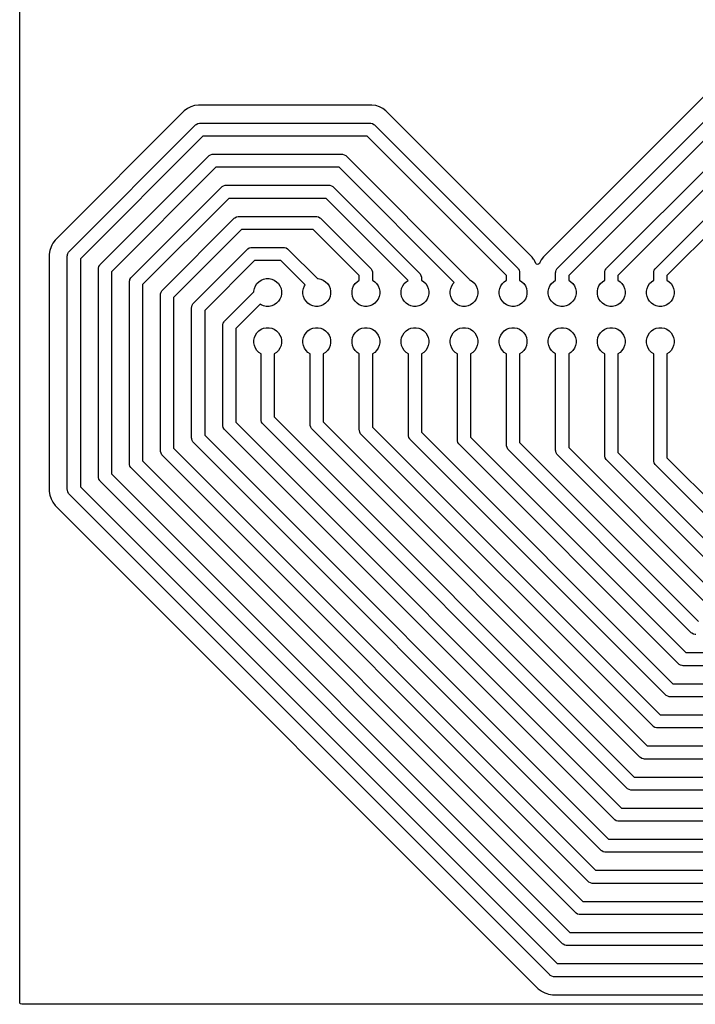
# Model space of a CAD drawing. Header units: millimetres. Extents: x 1 to 179, y 1 to 120.
# Tile 1 of 17: x 1 to 42, y 1 to 61. Entities that reach past the tile are written whole.
import ezdxf

# ---------------------------------------------------------------- set-up
doc = ezdxf.new("R2010")
doc.units = ezdxf.units.MM
doc.layers.add('F.Cu', color=13, linetype='CONTINUOUS', true_color=0xc83434)

msp = doc.modelspace()

# ---------------------------------------------------------------- linework, layer by layer
at = {"layer": 'F.Cu', "linetype": 'CONTINUOUS'}
for p, q in [((0.5005, 0.6245), (0.5005, 71.21786)), ((47.43106, 61.080019), (32.516137, 46.165096)), ((33.37781, 45.470427), (48.125729, 60.218346)), ((48.53234, 59.493586), (34.060653, 45.021898)), ((36.37781, 45.470427), (49.141729, 58.234345)), ((49.590257, 57.551503), (37.060653, 45.021899)), ((39.37781, 45.470427), (50.24173, 56.334346)), ((11.187861, 55.399057), (10.963232, 55.32607)), ((11.42113, 55.436003), (11.187861, 55.399057)), ((11.421135, 55.436003), (11.42113, 55.436003)), ((11.657319, 55.436003), (11.421135, 55.436003)), ((22.030826, 55.436003), (11.657319, 55.436003)), ((22.030831, 55.436003), (22.030826, 55.436003)), ((22.264102, 55.399057), (22.030831, 55.436003)), ((22.48873, 55.32607), (22.264102, 55.399057)), ((50.690257, 55.651503), (40.060653, 45.021899)), ((10.561715, 55.080019), (2.666137, 47.184441)), ((10.752792, 55.218846), (10.561715, 55.080019)), ((10.963232, 55.32607), (10.752792, 55.218846)), ((22.699168, 55.218846), (22.48873, 55.32607)), ((22.890245, 55.080019), (22.699168, 55.218846)), ((22.890246, 55.080018), (22.890245, 55.080019)), ((31.805172, 46.165093), (22.890246, 55.080018)), ((3.52781, 46.489772), (11.256384, 54.218346)), ((11.256384, 54.218346), (11.295722, 54.252844)), ((11.295722, 54.252844), (11.386153, 54.305055)), ((11.386153, 54.305055), (11.487017, 54.332081)), ((11.487017, 54.332081), (11.539227, 54.335503)), ((11.539227, 54.335503), (21.912734, 54.335503)), ((21.912734, 54.335503), (21.964944, 54.332081)), ((21.964944, 54.332081), (22.065808, 54.305055)), ((22.065808, 54.305055), (22.156239, 54.252844)), ((22.156239, 54.252844), (22.195577, 54.218346)), ((22.195577, 54.218346), (30.943496, 45.470426)), ((11.704913, 53.535503), (4.210653, 46.041243)), ((21.747048, 53.535503), (11.704913, 53.535503)), ((30.260653, 45.021899), (21.747048, 53.535503)), ((12.04339, 52.318346), (12.082728, 52.352844)), ((12.082728, 52.352844), (12.173159, 52.405055)), ((12.173159, 52.405055), (12.274023, 52.432081)), ((12.274023, 52.432081), (12.326233, 52.435503)), ((12.326233, 52.435503), (20.186746, 52.435503)), ((20.186746, 52.435503), (20.238956, 52.432081)), ((20.238956, 52.432081), (20.33982, 52.405055)), ((20.33982, 52.405055), (20.430251, 52.352844)), ((20.430251, 52.352844), (20.469589, 52.318346)), ((5.42781, 45.702766), (12.04339, 52.318346)), ((20.469589, 52.318346), (27.943496, 44.844438)), ((12.491919, 51.635503), (6.110653, 45.254237)), ((20.02106, 51.635503), (12.491919, 51.635503)), ((27.06771, 44.588854), (20.02106, 51.635503)), ((12.960165, 50.505055), (13.061029, 50.532081)), ((13.061029, 50.532081), (13.113239, 50.535503)), ((13.113239, 50.535503), (19.39974, 50.535503)), ((19.39974, 50.535503), (19.45195, 50.532081)), ((19.45195, 50.532081), (19.552814, 50.505055)), ((7.32781, 44.91576), (12.830396, 50.418346)), ((12.830396, 50.418346), (12.869734, 50.452844)), ((12.869734, 50.452844), (12.960165, 50.505055)), ((19.552814, 50.505055), (19.643245, 50.452844)), ((19.643245, 50.452844), (19.682583, 50.418346)), ((19.682583, 50.418346), (24.943496, 45.157432)), ((13.278925, 49.735503), (8.010653, 44.467231)), ((19.234054, 49.735503), (13.278925, 49.735503)), ((24.244653, 44.724905), (19.234054, 49.735503)), ((9.22781, 44.128754), (13.617403, 48.518346)), ((13.617403, 48.518346), (13.65674, 48.552844)), ((13.65674, 48.552844), (13.747172, 48.605055)), ((13.747172, 48.605055), (13.848035, 48.632081)), ((13.848035, 48.632081), (13.900245, 48.635503)), ((13.900245, 48.635503), (18.612734, 48.635503)), ((18.612734, 48.635503), (18.664944, 48.632081)), ((18.664944, 48.632081), (18.765808, 48.605055)), ((18.765808, 48.605055), (18.856239, 48.552844)), ((18.856239, 48.552844), (18.895577, 48.518346)), ((18.895577, 48.518346), (21.943495, 45.470427)), ((14.06593, 47.835503), (9.910653, 43.680226)), ((18.447048, 47.835503), (14.06593, 47.835503)), ((21.260653, 45.021899), (18.447048, 47.835503)), ((2.52731, 46.993364), (2.47132, 46.883476)), ((2.666137, 47.184441), (2.52731, 46.993364)), ((2.347099, 46.558298), (2.310153, 46.325027)), ((2.310153, 46.325027), (2.310153, 31.836328)), ((2.420086, 46.782926), (2.347099, 46.558298)), ((2.47132, 46.883476), (2.420086, 46.782926)), ((3.427167, 46.307998), (3.441101, 46.360003)), ((3.441101, 46.360003), (3.493312, 46.450434)), ((3.493312, 46.450434), (3.52781, 46.489772)), ((11.12781, 43.341748), (14.404408, 46.618345)), ((14.404408, 46.618345), (14.443746, 46.652844)), ((14.443746, 46.652844), (14.534178, 46.705055)), ((14.534178, 46.705055), (14.635041, 46.732081)), ((14.635041, 46.732081), (14.687251, 46.735503)), ((14.687251, 46.735503), (16.634055, 46.735503)), ((16.634055, 46.735503), (16.686265, 46.732081)), ((16.686265, 46.732081), (16.787129, 46.705055)), ((16.787129, 46.705055), (16.87756, 46.652844)), ((16.87756, 46.652844), (16.916898, 46.618346)), ((16.916898, 46.618346), (18.703833, 44.83141)), ((3.410653, 46.206929), (3.414075, 46.259139)), ((3.410653, 31.954425), (3.410653, 46.206929)), ((3.414075, 46.259139), (3.427167, 46.307998)), ((4.210653, 46.041243), (4.210653, 32.120111)), ((14.852936, 45.935503), (11.810653, 42.89322)), ((16.468369, 45.935503), (14.852936, 45.935503)), ((17.953743, 44.45013), (16.468369, 45.935503)), ((31.805174, 46.165091), (31.805172, 46.165093)), ((31.822527, 46.141206), (31.805174, 46.165091)), ((31.911234, 46.019109), (31.822527, 46.141206)), ((31.911236, 46.019108), (31.911234, 46.019109)), ((31.911236, 46.019107), (31.911236, 46.019108)), ((31.943996, 45.974017), (31.911236, 46.019107)), ((31.961921, 45.938837), (31.943996, 45.974017)), ((32.050168, 45.765643), (31.961921, 45.938837)), ((32.089207, 45.72059), (32.050168, 45.765643)), ((32.155342, 45.698052), (32.089207, 45.72059)), ((32.223163, 45.714847), (32.155342, 45.698052)), ((32.271138, 45.765643), (32.223163, 45.714847)), ((32.293436, 45.809405), (32.271138, 45.765643)), ((32.37731, 45.974019), (32.293436, 45.809405)), ((32.516137, 46.165096), (32.37731, 45.974019)), ((5.310653, 45.419923), (5.314075, 45.472133)), ((5.310653, 32.741431), (5.310653, 45.419923)), ((5.314075, 45.472133), (5.341101, 45.572997)), ((5.341101, 45.572997), (5.393312, 45.663428)), ((5.393312, 45.663428), (5.42781, 45.702766)), ((6.110653, 45.254237), (6.110653, 32.907117)), ((21.943495, 45.470427), (21.977994, 45.431089)), ((21.977994, 45.431089), (22.030205, 45.340657)), ((22.030205, 45.340657), (22.057231, 45.239794)), ((22.057231, 45.239794), (22.060653, 45.187584)), ((22.060653, 45.187584), (22.060653, 44.735421)), ((24.943496, 45.157432), (24.977994, 45.118095)), ((24.977994, 45.118095), (25.030205, 45.027663)), ((30.943496, 45.470426), (30.977994, 45.431089)), ((30.977994, 45.431089), (31.030205, 45.340658)), ((31.030205, 45.340658), (31.048824, 45.271168)), ((31.048824, 45.271168), (31.057231, 45.239794)), ((31.057231, 45.239794), (31.060653, 45.187584)), ((31.060653, 45.187584), (31.060653, 44.735421)), ((33.260653, 45.187584), (33.264075, 45.239794)), ((33.260653, 44.735421), (33.260653, 45.187584)), ((33.264075, 45.239794), (33.272482, 45.271168)), ((33.272482, 45.271168), (33.291101, 45.340658)), ((33.291101, 45.340658), (33.343312, 45.431089)), ((33.343312, 45.431089), (33.37781, 45.470427)), ((36.260653, 45.187584), (36.264075, 45.239794)), ((36.260653, 44.735421), (36.260653, 45.187584)), ((36.264075, 45.239794), (36.272482, 45.271168)), ((36.272482, 45.271168), (36.291101, 45.340658)), ((36.291101, 45.340658), (36.343312, 45.431089)), ((36.343312, 45.431089), (36.37781, 45.470427)), ((39.260653, 45.187584), (39.264075, 45.239794)), ((39.260653, 44.735421), (39.260653, 45.187584)), ((39.264075, 45.239794), (39.272482, 45.271168)), ((39.272482, 45.271168), (39.291101, 45.340658)), ((39.291101, 45.340658), (39.343312, 45.431089)), ((39.343312, 45.431089), (39.37781, 45.470427)), ((7.210653, 44.632917), (7.214075, 44.685127)), ((7.210653, 33.528437), (7.210653, 44.632917)), ((7.214075, 44.685127), (7.227475, 44.735136)), ((7.227475, 44.735136), (7.241101, 44.785991)), ((7.241101, 44.785991), (7.293312, 44.876422)), ((7.293312, 44.876422), (7.32781, 44.91576)), ((14.91102, 44.38619), (15.003594, 44.524737)), ((15.003594, 44.524737), (15.121419, 44.642562)), ((15.121419, 44.642562), (15.259966, 44.735136)), ((15.259966, 44.735136), (15.413911, 44.798902)), ((15.413911, 44.798902), (15.577338, 44.83141)), ((15.577338, 44.83141), (15.743968, 44.83141)), ((15.743968, 44.83141), (15.907395, 44.798902)), ((15.907395, 44.798902), (16.06134, 44.735136)), ((16.06134, 44.735136), (16.199887, 44.642562)), ((16.199887, 44.642562), (16.317712, 44.524737)), ((16.317712, 44.524737), (16.410286, 44.38619)), ((18.703833, 44.83141), (18.743968, 44.83141)), ((18.743968, 44.83141), (18.907395, 44.798902)), ((18.907395, 44.798902), (19.06134, 44.735136)), ((19.06134, 44.735136), (19.199887, 44.642562)), ((19.199887, 44.642562), (19.317712, 44.524737)), ((19.317712, 44.524737), (19.410286, 44.38619)), ((20.91102, 44.38619), (21.003594, 44.524737)), ((21.003594, 44.524737), (21.121419, 44.642562)), ((21.121419, 44.642562), (21.259966, 44.735136)), ((21.259966, 44.735136), (21.260653, 44.735421)), ((21.260653, 44.735421), (21.260653, 45.021899)), ((22.060653, 44.735421), (22.06134, 44.735136)), ((22.06134, 44.735136), (22.199887, 44.642562)), ((22.199887, 44.642562), (22.317712, 44.524737)), ((22.317712, 44.524737), (22.410286, 44.38619)), ((23.91102, 44.38619), (24.003594, 44.524737)), ((24.003594, 44.524737), (24.121419, 44.642562)), ((24.121419, 44.642562), (24.244653, 44.724905)), ((25.030205, 45.027663), (25.057231, 44.9268)), ((25.057231, 44.9268), (25.060653, 44.87459)), ((25.060653, 44.87459), (25.060653, 44.735421)), ((25.060653, 44.735421), (25.06134, 44.735136)), ((25.06134, 44.735136), (25.199887, 44.642562)), ((25.199887, 44.642562), (25.317712, 44.524737)), ((25.317712, 44.524737), (25.410286, 44.38619)), ((26.91102, 44.38619), (27.003594, 44.524737)), ((27.003594, 44.524737), (27.06771, 44.588854)), ((27.943496, 44.844438), (27.977994, 44.805101)), ((27.977994, 44.805101), (28.004888, 44.758519)), ((28.004888, 44.758519), (28.06134, 44.735136)), ((28.06134, 44.735136), (28.199887, 44.642562)), ((28.199887, 44.642562), (28.317712, 44.524737)), ((28.317712, 44.524737), (28.410286, 44.38619)), ((29.91102, 44.38619), (30.003594, 44.524737)), ((30.003594, 44.524737), (30.121419, 44.642562)), ((30.121419, 44.642562), (30.259966, 44.735136)), ((30.259966, 44.735136), (30.260653, 44.735421)), ((30.260653, 44.735421), (30.260653, 45.021899)), ((31.060653, 44.735421), (31.06134, 44.735136)), ((31.06134, 44.735136), (31.199887, 44.642562)), ((31.199887, 44.642562), (31.317712, 44.524737)), ((31.317712, 44.524737), (31.410286, 44.38619)), ((32.91102, 44.38619), (33.003594, 44.524737)), ((33.003594, 44.524737), (33.121419, 44.642562)), ((33.121419, 44.642562), (33.259966, 44.735136)), ((33.259966, 44.735136), (33.260653, 44.735421)), ((34.060653, 45.021898), (34.060653, 44.735421)), ((34.060653, 44.735421), (34.06134, 44.735136)), ((34.06134, 44.735136), (34.199887, 44.642562)), ((34.199887, 44.642562), (34.317712, 44.524737)), ((34.317712, 44.524737), (34.410286, 44.38619)), ((35.91102, 44.38619), (36.003594, 44.524737)), ((36.003594, 44.524737), (36.121419, 44.642562)), ((36.121419, 44.642562), (36.259966, 44.735136)), ((36.259966, 44.735136), (36.260653, 44.735421)), ((37.060653, 45.021899), (37.060653, 44.735421)), ((37.060653, 44.735421), (37.06134, 44.735136)), ((37.06134, 44.735136), (37.199887, 44.642562)), ((37.199887, 44.642562), (37.317712, 44.524737)), ((37.317712, 44.524737), (37.410286, 44.38619)), ((38.91102, 44.38619), (39.003594, 44.524737)), ((39.003594, 44.524737), (39.121419, 44.642562)), ((39.121419, 44.642562), (39.259966, 44.735136)), ((39.259966, 44.735136), (39.260653, 44.735421)), ((40.060653, 45.021899), (40.060653, 44.735421)), ((40.060653, 44.735421), (40.06134, 44.735136)), ((40.06134, 44.735136), (40.199887, 44.642562)), ((40.199887, 44.642562), (40.317712, 44.524737)), ((40.317712, 44.524737), (40.410286, 44.38619)), ((8.010653, 44.467231), (8.010653, 33.694123)), ((9.114075, 43.898121), (9.141101, 43.998984)), ((9.141101, 43.998985), (9.193312, 44.089416)), ((9.141101, 43.998984), (9.141101, 43.998985)), ((9.193312, 44.089416), (9.22781, 44.128754)), ((13.02781, 42.241748), (14.814746, 44.028684)), ((14.814746, 44.068818), (14.847254, 44.232245)), ((14.814746, 44.028684), (14.814746, 44.068818)), ((14.847254, 44.232245), (14.91102, 44.38619)), ((16.410286, 44.38619), (16.474052, 44.232245)), ((16.474052, 44.232245), (16.50656, 44.068818)), ((16.50656, 44.068818), (16.50656, 43.902188)), ((17.814746, 44.068818), (17.847254, 44.232245)), ((17.814746, 43.902188), (17.814746, 44.068818)), ((17.847254, 44.232245), (17.91102, 44.38619)), ((17.91102, 44.38619), (17.953743, 44.45013)), ((19.410286, 44.38619), (19.474052, 44.232245)), ((19.474052, 44.232245), (19.50656, 44.068818)), ((19.50656, 44.068818), (19.50656, 43.902188)), ((20.814746, 44.068818), (20.847254, 44.232245)), ((20.814746, 43.902188), (20.814746, 44.068818)), ((20.847254, 44.232245), (20.91102, 44.38619)), ((22.410286, 44.38619), (22.474052, 44.232245)), ((22.474052, 44.232245), (22.50656, 44.068818)), ((22.50656, 44.068818), (22.50656, 43.902188)), ((23.814746, 44.068818), (23.847254, 44.232245)), ((23.814746, 43.902188), (23.814746, 44.068818)), ((23.847254, 44.232245), (23.91102, 44.38619)), ((25.410286, 44.38619), (25.474052, 44.232245)), ((25.474052, 44.232245), (25.50656, 44.068818)), ((25.50656, 44.068818), (25.50656, 43.902188)), ((26.814746, 44.068818), (26.847254, 44.232245)), ((26.814746, 43.902188), (26.814746, 44.068818)), ((26.847254, 44.232245), (26.91102, 44.38619)), ((28.410286, 44.38619), (28.474052, 44.232245)), ((28.474052, 44.232245), (28.50656, 44.068818)), ((28.50656, 44.068818), (28.50656, 43.902188)), ((29.814746, 44.068818), (29.847254, 44.232245)), ((29.814746, 43.902188), (29.814746, 44.068818)), ((29.847254, 44.232245), (29.91102, 44.38619)), ((31.410286, 44.38619), (31.474052, 44.232245)), ((31.474052, 44.232245), (31.50656, 44.068818)), ((31.50656, 44.068818), (31.50656, 43.902188)), ((32.814746, 44.068818), (32.847254, 44.232245)), ((32.814746, 43.902188), (32.814746, 44.068818)), ((32.847254, 44.232245), (32.91102, 44.38619)), ((34.410286, 44.38619), (34.474052, 44.232245)), ((34.474052, 44.232245), (34.50656, 44.068818)), ((34.50656, 44.068818), (34.50656, 43.902188)), ((35.814746, 44.068818), (35.847254, 44.232245)), ((35.814746, 43.902188), (35.814746, 44.068818)), ((35.847254, 44.232245), (35.91102, 44.38619)), ((37.410286, 44.38619), (37.474052, 44.232245)), ((37.474052, 44.232245), (37.50656, 44.068818)), ((37.50656, 44.068818), (37.50656, 43.902188)), ((38.814746, 44.068818), (38.847254, 44.232245)), ((38.814746, 43.902188), (38.814746, 44.068818)), ((38.847254, 44.232245), (38.91102, 44.38619)), ((40.410286, 44.38619), (40.474052, 44.232245)), ((40.474052, 44.232245), (40.50656, 44.068818)), ((40.50656, 44.068818), (40.50656, 43.902188)), ((9.110653, 43.845911), (9.114075, 43.898121)), ((9.110653, 34.315443), (9.110653, 43.845911)), ((9.910653, 43.680226), (9.910653, 34.481129)), ((11.093312, 43.30241), (11.12781, 43.341748)), ((16.199887, 43.328444), (16.06134, 43.23587)), ((16.317712, 43.446269), (16.199887, 43.328444)), ((16.410286, 43.584816), (16.317712, 43.446269)), ((16.474052, 43.738761), (16.410286, 43.584816)), ((16.50656, 43.902188), (16.474052, 43.738761)), ((17.847254, 43.738761), (17.814746, 43.902188)), ((17.91102, 43.584816), (17.847254, 43.738761)), ((18.003594, 43.446269), (17.91102, 43.584816)), ((18.121419, 43.328444), (18.003594, 43.446269)), ((18.259966, 43.23587), (18.121419, 43.328444)), ((19.199887, 43.328444), (19.06134, 43.23587)), ((19.317712, 43.446269), (19.199887, 43.328444)), ((19.410286, 43.584816), (19.317712, 43.446269)), ((19.474052, 43.738761), (19.410286, 43.584816)), ((19.50656, 43.902188), (19.474052, 43.738761)), ((20.847254, 43.738761), (20.814746, 43.902188)), ((20.91102, 43.584816), (20.847254, 43.738761)), ((21.003594, 43.446269), (20.91102, 43.584816)), ((21.121419, 43.328444), (21.003594, 43.446269)), ((21.259966, 43.23587), (21.121419, 43.328444)), ((22.199887, 43.328444), (22.06134, 43.23587)), ((22.317712, 43.446269), (22.199887, 43.328444)), ((22.410286, 43.584816), (22.317712, 43.446269)), ((22.474052, 43.738761), (22.410286, 43.584816)), ((22.50656, 43.902188), (22.474052, 43.738761)), ((23.847254, 43.738761), (23.814746, 43.902188)), ((23.91102, 43.584816), (23.847254, 43.738761)), ((24.003594, 43.446269), (23.91102, 43.584816)), ((24.121419, 43.328444), (24.003594, 43.446269)), ((24.259966, 43.23587), (24.121419, 43.328444)), ((25.199887, 43.328444), (25.06134, 43.23587)), ((25.317712, 43.446269), (25.199887, 43.328444)), ((25.410286, 43.584816), (25.317712, 43.446269)), ((25.474052, 43.738761), (25.410286, 43.584816)), ((25.50656, 43.902188), (25.474052, 43.738761)), ((26.847254, 43.738761), (26.814746, 43.902188)), ((26.91102, 43.584816), (26.847254, 43.738761)), ((27.003594, 43.446269), (26.91102, 43.584816)), ((27.121419, 43.328444), (27.003594, 43.446269)), ((27.259966, 43.23587), (27.121419, 43.328444)), ((28.199887, 43.328444), (28.06134, 43.23587)), ((28.317712, 43.446269), (28.199887, 43.328444)), ((28.410286, 43.584816), (28.317712, 43.446269)), ((28.474052, 43.738761), (28.410286, 43.584816)), ((28.50656, 43.902188), (28.474052, 43.738761)), ((29.847254, 43.738761), (29.814746, 43.902188)), ((29.91102, 43.584816), (29.847254, 43.738761)), ((30.003594, 43.446269), (29.91102, 43.584816)), ((30.121419, 43.328444), (30.003594, 43.446269)), ((30.259966, 43.23587), (30.121419, 43.328444)), ((31.199887, 43.328444), (31.06134, 43.23587)), ((31.317712, 43.446269), (31.199887, 43.328444)), ((31.410286, 43.584816), (31.317712, 43.446269)), ((31.474052, 43.738761), (31.410286, 43.584816)), ((31.50656, 43.902188), (31.474052, 43.738761)), ((32.847254, 43.738761), (32.814746, 43.902188)), ((32.91102, 43.584816), (32.847254, 43.738761)), ((33.003594, 43.446269), (32.91102, 43.584816)), ((33.121419, 43.328444), (33.003594, 43.446269)), ((33.259966, 43.23587), (33.121419, 43.328444)), ((34.199887, 43.328444), (34.06134, 43.23587)), ((34.317712, 43.446269), (34.199887, 43.328444)), ((34.410286, 43.584816), (34.317712, 43.446269)), ((34.474052, 43.738761), (34.410286, 43.584816)), ((34.50656, 43.902188), (34.474052, 43.738761)), ((35.847254, 43.738761), (35.814746, 43.902188)), ((35.91102, 43.584816), (35.847254, 43.738761)), ((36.003594, 43.446269), (35.91102, 43.584816)), ((36.121419, 43.328444), (36.003594, 43.446269)), ((36.259966, 43.23587), (36.121419, 43.328444)), ((37.199887, 43.328444), (37.06134, 43.23587)), ((37.317712, 43.446269), (37.199887, 43.328444)), ((37.410286, 43.584816), (37.317712, 43.446269)), ((37.474052, 43.738761), (37.410286, 43.584816)), ((37.50656, 43.902188), (37.474052, 43.738761)), ((38.847254, 43.738761), (38.814746, 43.902188)), ((38.91102, 43.584816), (38.847254, 43.738761)), ((39.003594, 43.446269), (38.91102, 43.584816)), ((39.121419, 43.328444), (39.003594, 43.446269)), ((39.259966, 43.23587), (39.121419, 43.328444)), ((40.199887, 43.328444), (40.06134, 43.23587)), ((40.317712, 43.446269), (40.199887, 43.328444)), ((40.410286, 43.584816), (40.317712, 43.446269)), ((40.474052, 43.738761), (40.410286, 43.584816)), ((40.50656, 43.902188), (40.474052, 43.738761)), ((11.010653, 43.058905), (11.014075, 43.111115)), ((11.010653, 35.102449), (11.010653, 43.058905)), ((11.014075, 43.111115), (11.041101, 43.211978)), ((11.041101, 43.211979), (11.093312, 43.30241)), ((11.041101, 43.211978), (11.041101, 43.211979)), ((11.810653, 42.89322), (11.810653, 35.268135)), ((15.196026, 43.278594), (13.710653, 41.79322)), ((15.259966, 43.23587), (15.196026, 43.278594)), ((15.413911, 43.172104), (15.259966, 43.23587)), ((15.577338, 43.139596), (15.413911, 43.172104)), ((15.743968, 43.139596), (15.577338, 43.139596)), ((15.907395, 43.172104), (15.743968, 43.139596)), ((16.06134, 43.23587), (15.907395, 43.172104)), ((18.413911, 43.172104), (18.259966, 43.23587)), ((18.577338, 43.139596), (18.413911, 43.172104)), ((18.743968, 43.139596), (18.577338, 43.139596)), ((18.907395, 43.172104), (18.743968, 43.139596)), ((19.06134, 43.23587), (18.907395, 43.172104)), ((21.413911, 43.172104), (21.259966, 43.23587)), ((21.577338, 43.139596), (21.413911, 43.172104)), ((21.743968, 43.139596), (21.577338, 43.139596)), ((21.907395, 43.172104), (21.743968, 43.139596)), ((22.06134, 43.23587), (21.907395, 43.172104)), ((24.413911, 43.172104), (24.259966, 43.23587)), ((24.577338, 43.139596), (24.413911, 43.172104)), ((24.743968, 43.139596), (24.577338, 43.139596)), ((24.907395, 43.172104), (24.743968, 43.139596)), ((25.06134, 43.23587), (24.907395, 43.172104)), ((27.413911, 43.172104), (27.259966, 43.23587)), ((27.577338, 43.139596), (27.413911, 43.172104)), ((27.743968, 43.139596), (27.577338, 43.139596)), ((27.907395, 43.172104), (27.743968, 43.139596)), ((28.06134, 43.23587), (27.907395, 43.172104)), ((30.413911, 43.172104), (30.259966, 43.23587)), ((30.577338, 43.139596), (30.413911, 43.172104)), ((30.743968, 43.139596), (30.577338, 43.139596)), ((30.907395, 43.172104), (30.743968, 43.139596)), ((31.06134, 43.23587), (30.907395, 43.172104)), ((33.413911, 43.172104), (33.259966, 43.23587)), ((33.577338, 43.139596), (33.413911, 43.172104)), ((33.743968, 43.139596), (33.577338, 43.139596)), ((33.907395, 43.172104), (33.743968, 43.139596)), ((34.06134, 43.23587), (33.907395, 43.172104)), ((36.413911, 43.172104), (36.259966, 43.23587)), ((36.577338, 43.139596), (36.413911, 43.172104)), ((36.743968, 43.139596), (36.577338, 43.139596)), ((36.907395, 43.172104), (36.743968, 43.139596)), ((37.06134, 43.23587), (36.907395, 43.172104)), ((39.413911, 43.172104), (39.259966, 43.23587)), ((39.577338, 43.139596), (39.413911, 43.172104)), ((39.743968, 43.139596), (39.577338, 43.139596)), ((39.907395, 43.172104), (39.743968, 43.139596)), ((40.06134, 43.23587), (39.907395, 43.172104)), ((12.928527, 42.065051), (12.941101, 42.111979)), ((12.941101, 42.111979), (12.993312, 42.20241)), ((12.993312, 42.20241), (13.02781, 42.241748)), ((12.910653, 41.958905), (12.914075, 42.011115)), ((12.910653, 35.889455), (12.910653, 41.958905)), ((12.914075, 42.011115), (12.928527, 42.065051)), ((13.710653, 41.79322), (13.710653, 36.055141)), ((14.91102, 41.38619), (15.003594, 41.524737)), ((15.003594, 41.524737), (15.121419, 41.642562)), ((15.121419, 41.642562), (15.259966, 41.735136)), ((15.259966, 41.735136), (15.413911, 41.798902)), ((15.413911, 41.798902), (15.577338, 41.83141)), ((15.577338, 41.83141), (15.743968, 41.83141)), ((15.743968, 41.83141), (15.907395, 41.798902)), ((15.907395, 41.798902), (16.06134, 41.735136)), ((16.06134, 41.735136), (16.199887, 41.642562)), ((16.199887, 41.642562), (16.317712, 41.524737)), ((16.317712, 41.524737), (16.410286, 41.38619)), ((17.91102, 41.38619), (18.003594, 41.524737)), ((18.003594, 41.524737), (18.121419, 41.642562)), ((18.121419, 41.642562), (18.259966, 41.735136)), ((18.259966, 41.735136), (18.413911, 41.798902)), ((18.413911, 41.798902), (18.577338, 41.83141)), ((18.577338, 41.83141), (18.743968, 41.83141)), ((18.743968, 41.83141), (18.907395, 41.798902)), ((18.907395, 41.798902), (19.06134, 41.735136)), ((19.06134, 41.735136), (19.199887, 41.642562)), ((19.199887, 41.642562), (19.317712, 41.524737)), ((19.317712, 41.524737), (19.410286, 41.38619)), ((20.91102, 41.38619), (21.003594, 41.524737)), ((21.003594, 41.524737), (21.121419, 41.642562)), ((21.121419, 41.642562), (21.259966, 41.735136)), ((21.259966, 41.735136), (21.413911, 41.798902)), ((21.413911, 41.798902), (21.577338, 41.83141)), ((21.577338, 41.83141), (21.743968, 41.83141)), ((21.743968, 41.83141), (21.907395, 41.798902)), ((21.907395, 41.798902), (22.06134, 41.735136)), ((22.06134, 41.735136), (22.199887, 41.642562)), ((22.199887, 41.642562), (22.317712, 41.524737)), ((22.317712, 41.524737), (22.410286, 41.38619)), ((23.91102, 41.38619), (24.003594, 41.524737)), ((24.003594, 41.524737), (24.121419, 41.642562)), ((24.121419, 41.642562), (24.259966, 41.735136)), ((24.259966, 41.735136), (24.413911, 41.798902)), ((24.413911, 41.798902), (24.577338, 41.83141)), ((24.577338, 41.83141), (24.743968, 41.83141)), ((24.743968, 41.83141), (24.907395, 41.798902)), ((24.907395, 41.798902), (25.06134, 41.735136)), ((25.06134, 41.735136), (25.199887, 41.642562)), ((25.199887, 41.642562), (25.317712, 41.524737)), ((25.317712, 41.524737), (25.410286, 41.38619)), ((26.91102, 41.38619), (27.003594, 41.524737)), ((27.003594, 41.524737), (27.121419, 41.642562)), ((27.121419, 41.642562), (27.259966, 41.735136)), ((27.259966, 41.735136), (27.413911, 41.798902)), ((27.413911, 41.798902), (27.577338, 41.83141)), ((27.577338, 41.83141), (27.743968, 41.83141)), ((27.743968, 41.83141), (27.907395, 41.798902)), ((27.907395, 41.798902), (28.06134, 41.735136)), ((28.06134, 41.735136), (28.199887, 41.642562)), ((28.199887, 41.642562), (28.317712, 41.524737)), ((28.317712, 41.524737), (28.410286, 41.38619)), ((29.91102, 41.38619), (30.003594, 41.524737)), ((30.003594, 41.524737), (30.121419, 41.642562)), ((30.121419, 41.642562), (30.259966, 41.735136)), ((30.259966, 41.735136), (30.413911, 41.798902)), ((30.413911, 41.798902), (30.577338, 41.83141)), ((30.577338, 41.83141), (30.743968, 41.83141)), ((30.743968, 41.83141), (30.907395, 41.798902)), ((30.907395, 41.798902), (31.06134, 41.735136)), ((31.06134, 41.735136), (31.199887, 41.642562)), ((31.199887, 41.642562), (31.317712, 41.524737)), ((31.317712, 41.524737), (31.410286, 41.38619)), ((32.91102, 41.38619), (33.003594, 41.524737)), ((33.003594, 41.524737), (33.121419, 41.642562)), ((33.121419, 41.642562), (33.259966, 41.735136)), ((33.259966, 41.735136), (33.413911, 41.798902)), ((33.413911, 41.798902), (33.577338, 41.83141)), ((33.577338, 41.83141), (33.743968, 41.83141)), ((33.743968, 41.83141), (33.907395, 41.798902)), ((33.907395, 41.798902), (34.06134, 41.735136)), ((34.06134, 41.735136), (34.199887, 41.642562)), ((34.199887, 41.642562), (34.317712, 41.524737)), ((34.317712, 41.524737), (34.410286, 41.38619)), ((35.91102, 41.38619), (36.003594, 41.524737)), ((36.003594, 41.524737), (36.121419, 41.642562)), ((36.121419, 41.642562), (36.259966, 41.735136)), ((36.259966, 41.735136), (36.413911, 41.798902)), ((36.413911, 41.798902), (36.577338, 41.83141)), ((36.577338, 41.83141), (36.743968, 41.83141)), ((36.743968, 41.83141), (36.907395, 41.798902)), ((36.907395, 41.798902), (37.06134, 41.735136)), ((37.06134, 41.735136), (37.199887, 41.642562)), ((37.199887, 41.642562), (37.317712, 41.524737)), ((37.317712, 41.524737), (37.410286, 41.38619)), ((38.91102, 41.38619), (39.003594, 41.524737)), ((39.003594, 41.524737), (39.121419, 41.642562)), ((39.121419, 41.642562), (39.259966, 41.735136)), ((39.259966, 41.735136), (39.413911, 41.798902)), ((39.413911, 41.798902), (39.577338, 41.83141)), ((39.577338, 41.83141), (39.743968, 41.83141)), ((39.743968, 41.83141), (39.907395, 41.798902)), ((39.907395, 41.798902), (40.06134, 41.735136)), ((40.06134, 41.735136), (40.199887, 41.642562)), ((40.199887, 41.642562), (40.317712, 41.524737)), ((40.317712, 41.524737), (40.410286, 41.38619)), ((14.814746, 41.068818), (14.847254, 41.232245)), ((14.814746, 40.902188), (14.814746, 41.068818)), ((14.847254, 41.232245), (14.91102, 41.38619)), ((16.410286, 41.38619), (16.474052, 41.232245)), ((16.474052, 41.232245), (16.50656, 41.068818)), ((16.50656, 41.068818), (16.50656, 40.902188)), ((17.814746, 41.068818), (17.847254, 41.232245)), ((17.814746, 40.902188), (17.814746, 41.068818)), ((17.847254, 41.232245), (17.91102, 41.38619)), ((19.410286, 41.38619), (19.474052, 41.232245)), ((19.474052, 41.232245), (19.50656, 41.068818)), ((19.50656, 41.068818), (19.50656, 40.902188)), ((20.814746, 41.068818), (20.847254, 41.232245)), ((20.814746, 40.902188), (20.814746, 41.068818)), ((20.847254, 41.232245), (20.91102, 41.38619)), ((22.410286, 41.38619), (22.474052, 41.232245)), ((22.474052, 41.232245), (22.50656, 41.068818)), ((22.50656, 41.068818), (22.50656, 40.902188)), ((23.814746, 41.068818), (23.847254, 41.232245)), ((23.814746, 40.902188), (23.814746, 41.068818)), ((23.847254, 41.232245), (23.91102, 41.38619)), ((25.410286, 41.38619), (25.474052, 41.232245)), ((25.474052, 41.232245), (25.50656, 41.068818)), ((25.50656, 41.068818), (25.50656, 40.902188)), ((26.814746, 41.068818), (26.847254, 41.232245)), ((26.814746, 40.902188), (26.814746, 41.068818)), ((26.847254, 41.232245), (26.91102, 41.38619)), ((28.410286, 41.38619), (28.474052, 41.232245)), ((28.474052, 41.232245), (28.50656, 41.068818)), ((28.50656, 41.068818), (28.50656, 40.902188)), ((29.814746, 41.068818), (29.847254, 41.232245)), ((29.814746, 40.902188), (29.814746, 41.068818)), ((29.847254, 41.232245), (29.91102, 41.38619)), ((31.410286, 41.38619), (31.474052, 41.232245)), ((31.474052, 41.232245), (31.50656, 41.068818)), ((31.50656, 41.068818), (31.50656, 40.902188)), ((32.814746, 41.068818), (32.847254, 41.232245)), ((32.814746, 40.902188), (32.814746, 41.068818)), ((32.847254, 41.232245), (32.91102, 41.38619)), ((34.410286, 41.38619), (34.474052, 41.232245)), ((34.474052, 41.232245), (34.50656, 41.068818)), ((34.50656, 41.068818), (34.50656, 40.902188)), ((35.814746, 41.068818), (35.847254, 41.232245)), ((35.814746, 40.902188), (35.814746, 41.068818)), ((35.847254, 41.232245), (35.91102, 41.38619)), ((37.410286, 41.38619), (37.474052, 41.232245)), ((37.474052, 41.232245), (37.50656, 41.068818)), ((37.50656, 41.068818), (37.50656, 40.902188)), ((38.814746, 41.068818), (38.847254, 41.232245)), ((38.814746, 40.902188), (38.814746, 41.068818)), ((38.847254, 41.232245), (38.91102, 41.38619)), ((40.410286, 41.38619), (40.474052, 41.232245)), ((40.474052, 41.232245), (40.50656, 41.068818)), ((40.50656, 41.068818), (40.50656, 40.902188)), ((14.847254, 40.738761), (14.814746, 40.902188)), ((14.91102, 40.584816), (14.847254, 40.738761)), ((15.003594, 40.446269), (14.91102, 40.584816)), ((15.121419, 40.328444), (15.003594, 40.446269)), ((15.259966, 40.23587), (15.121419, 40.328444)), ((16.199887, 40.328444), (16.06134, 40.23587)), ((16.317712, 40.446269), (16.199887, 40.328444)), ((16.410286, 40.584816), (16.317712, 40.446269)), ((16.474052, 40.738761), (16.410286, 40.584816)), ((16.50656, 40.902188), (16.474052, 40.738761)), ((17.847254, 40.738761), (17.814746, 40.902188)), ((17.91102, 40.584816), (17.847254, 40.738761)), ((18.003594, 40.446269), (17.91102, 40.584816)), ((18.121419, 40.328444), (18.003594, 40.446269)), ((18.259966, 40.23587), (18.121419, 40.328444)), ((19.199887, 40.328444), (19.06134, 40.23587)), ((19.317712, 40.446269), (19.199887, 40.328444)), ((19.410286, 40.584816), (19.317712, 40.446269)), ((19.474052, 40.738761), (19.410286, 40.584816)), ((19.50656, 40.902188), (19.474052, 40.738761)), ((20.847254, 40.738761), (20.814746, 40.902188)), ((20.91102, 40.584816), (20.847254, 40.738761)), ((21.003594, 40.446269), (20.91102, 40.584816)), ((21.121419, 40.328444), (21.003594, 40.446269)), ((21.259966, 40.23587), (21.121419, 40.328444)), ((22.199887, 40.328444), (22.06134, 40.23587)), ((22.317712, 40.446269), (22.199887, 40.328444)), ((22.410286, 40.584816), (22.317712, 40.446269)), ((22.474052, 40.738761), (22.410286, 40.584816)), ((22.50656, 40.902188), (22.474052, 40.738761)), ((23.847254, 40.738761), (23.814746, 40.902188)), ((23.91102, 40.584816), (23.847254, 40.738761)), ((24.003594, 40.446269), (23.91102, 40.584816)), ((24.121419, 40.328444), (24.003594, 40.446269)), ((24.259966, 40.23587), (24.121419, 40.328444)), ((25.199887, 40.328444), (25.06134, 40.23587)), ((25.317712, 40.446269), (25.199887, 40.328444)), ((25.410286, 40.584816), (25.317712, 40.446269)), ((25.474052, 40.738761), (25.410286, 40.584816)), ((25.50656, 40.902188), (25.474052, 40.738761)), ((26.847254, 40.738761), (26.814746, 40.902188)), ((26.91102, 40.584816), (26.847254, 40.738761)), ((27.003594, 40.446269), (26.91102, 40.584816)), ((27.121419, 40.328444), (27.003594, 40.446269)), ((27.259966, 40.23587), (27.121419, 40.328444)), ((28.199887, 40.328444), (28.06134, 40.23587)), ((28.317712, 40.446269), (28.199887, 40.328444)), ((28.410286, 40.584816), (28.317712, 40.446269)), ((28.474052, 40.738761), (28.410286, 40.584816)), ((28.50656, 40.902188), (28.474052, 40.738761)), ((29.847254, 40.738761), (29.814746, 40.902188)), ((29.91102, 40.584816), (29.847254, 40.738761)), ((30.003594, 40.446269), (29.91102, 40.584816)), ((30.121419, 40.328444), (30.003594, 40.446269)), ((30.259966, 40.23587), (30.121419, 40.328444)), ((31.199887, 40.328444), (31.06134, 40.23587)), ((31.317712, 40.446269), (31.199887, 40.328444)), ((31.410286, 40.584816), (31.317712, 40.446269)), ((31.474052, 40.738761), (31.410286, 40.584816)), ((31.50656, 40.902188), (31.474052, 40.738761)), ((32.847254, 40.738761), (32.814746, 40.902188)), ((32.91102, 40.584816), (32.847254, 40.738761)), ((33.003594, 40.446269), (32.91102, 40.584816)), ((33.121419, 40.328444), (33.003594, 40.446269)), ((33.259966, 40.23587), (33.121419, 40.328444)), ((34.199887, 40.328444), (34.06134, 40.23587)), ((34.317712, 40.446269), (34.199887, 40.328444)), ((34.410286, 40.584816), (34.317712, 40.446269)), ((34.474052, 40.738761), (34.410286, 40.584816)), ((34.50656, 40.902188), (34.474052, 40.738761)), ((35.847254, 40.738761), (35.814746, 40.902188)), ((35.91102, 40.584816), (35.847254, 40.738761)), ((36.003594, 40.446269), (35.91102, 40.584816)), ((36.121419, 40.328444), (36.003594, 40.446269)), ((36.259966, 40.23587), (36.121419, 40.328444)), ((37.199887, 40.328444), (37.06134, 40.23587)), ((37.317712, 40.446269), (37.199887, 40.328444)), ((37.410286, 40.584816), (37.317712, 40.446269)), ((37.474052, 40.738761), (37.410286, 40.584816)), ((37.50656, 40.902188), (37.474052, 40.738761)), ((38.847254, 40.738761), (38.814746, 40.902188)), ((38.91102, 40.584816), (38.847254, 40.738761)), ((39.003594, 40.446269), (38.91102, 40.584816)), ((39.121419, 40.328444), (39.003594, 40.446269)), ((39.259966, 40.23587), (39.121419, 40.328444)), ((40.199887, 40.328444), (40.06134, 40.23587)), ((40.317712, 40.446269), (40.199887, 40.328444)), ((40.410286, 40.584816), (40.317712, 40.446269)), ((40.474052, 40.738761), (40.410286, 40.584816)), ((40.50656, 40.902188), (40.474052, 40.738761)), ((15.260653, 40.235586), (15.259966, 40.23587)), ((15.260653, 36.226461), (15.260653, 40.235586)), ((16.06134, 40.23587), (16.060653, 40.235586)), ((16.060653, 40.235586), (16.060653, 36.392147)), ((18.260653, 40.235586), (18.259966, 40.23587)), ((18.260653, 35.913467), (18.260653, 40.235586)), ((19.06134, 40.23587), (19.060653, 40.235586)), ((19.060653, 40.235586), (19.060653, 36.079153)), ((21.260653, 40.235586), (21.259966, 40.23587)), ((21.260653, 35.600473), (21.260653, 40.235586)), ((22.06134, 40.23587), (22.060653, 40.235586)), ((22.060653, 40.235586), (22.060653, 35.766159)), ((24.260653, 40.235586), (24.259966, 40.23587)), ((24.260653, 35.287479), (24.260653, 40.235586)), ((25.06134, 40.23587), (25.060653, 40.235586)), ((25.060653, 40.235586), (25.060653, 35.453165)), ((27.260653, 40.235586), (27.259966, 40.23587)), ((27.260653, 34.974485), (27.260653, 40.235586)), ((28.06134, 40.23587), (28.060653, 40.235586)), ((28.060653, 40.235586), (28.060653, 35.140171)), ((30.260653, 40.235586), (30.259966, 40.23587)), ((30.260653, 34.661491), (30.260653, 40.235586)), ((31.06134, 40.23587), (31.060653, 40.235586)), ((31.060653, 40.235586), (31.060653, 34.827177)), ((33.260653, 40.235586), (33.259966, 40.23587)), ((33.260653, 34.348497), (33.260653, 40.235586)), ((34.06134, 40.23587), (34.060653, 40.235586)), ((34.060653, 40.235586), (34.060653, 34.514183)), ((36.260653, 40.235586), (36.259966, 40.23587)), ((36.260653, 34.035503), (36.260653, 40.235586)), ((37.06134, 40.23587), (37.060653, 40.235586)), ((37.060653, 40.235586), (37.060653, 34.201189)), ((39.260653, 40.235586), (39.259966, 40.23587)), ((39.260653, 33.722509), (39.260653, 40.235586)), ((40.06134, 40.23587), (40.060653, 40.235586)), ((40.060653, 40.235586), (40.060653, 33.888195)), ((15.264075, 36.174251), (15.260653, 36.226461)), ((15.291101, 36.073387), (15.264075, 36.174251)), ((16.060653, 36.392147), (38.067296, 14.385503)), ((12.914075, 35.837245), (12.910653, 35.889455)), ((12.941101, 35.736381), (12.914075, 35.837245)), ((12.993312, 35.64595), (12.941101, 35.736381)), ((13.02781, 35.606612), (12.993312, 35.64595)), ((36.831762, 11.80266), (13.02781, 35.606612)), ((13.710653, 36.055141), (37.280291, 12.485503)), ((15.343312, 35.982956), (15.291101, 36.073387)), ((15.37781, 35.943618), (15.343312, 35.982956)), ((37.618768, 13.702661), (15.37781, 35.943618)), ((18.264075, 35.861257), (18.260653, 35.913467)), ((18.291101, 35.760393), (18.264075, 35.861257)), ((18.343312, 35.669962), (18.291101, 35.760393)), ((18.37781, 35.630624), (18.343312, 35.669962)), ((38.405774, 15.602661), (18.37781, 35.630624)), ((19.060653, 36.079153), (38.854302, 16.285503)), ((21.264075, 35.548263), (21.260653, 35.600473)), ((21.291101, 35.447399), (21.264075, 35.548263)), ((22.060653, 35.766159), (39.641309, 18.185503)), ((11.014075, 35.050239), (11.010653, 35.102449)), ((11.041101, 34.949375), (11.014075, 35.050239)), ((11.093312, 34.858944), (11.041101, 34.949375)), ((11.810653, 35.268135), (36.493285, 10.585503)), ((21.343312, 35.356968), (21.291101, 35.447399)), ((21.37781, 35.31763), (21.343312, 35.356968)), ((39.19278, 17.50266), (21.37781, 35.31763)), ((24.264075, 35.235269), (24.260653, 35.287479)), ((24.291101, 35.134405), (24.264075, 35.235269)), ((24.343312, 35.043974), (24.291101, 35.134405)), ((24.37781, 35.004636), (24.343312, 35.043974)), ((39.979786, 19.40266), (24.37781, 35.004636)), ((25.060653, 35.453165), (40.428315, 20.085503)), ((27.264075, 34.922275), (27.260653, 34.974485)), ((27.291101, 34.821411), (27.264075, 34.922275)), ((28.060653, 35.140171), (41.215321, 21.985503)), ((9.114075, 34.263233), (9.110653, 34.315443)), ((9.910653, 34.481129), (35.706279, 8.685503)), ((11.12781, 34.819606), (11.093312, 34.858944)), ((36.044756, 9.90266), (11.12781, 34.819606)), ((27.343312, 34.73098), (27.291101, 34.821411)), ((27.37781, 34.691642), (27.343312, 34.73098)), ((40.766792, 21.30266), (27.37781, 34.691642)), ((30.264075, 34.609281), (30.260653, 34.661491)), ((30.291101, 34.508417), (30.264075, 34.609281)), ((30.343312, 34.417986), (30.291101, 34.508417)), ((30.37781, 34.378648), (30.343312, 34.417986)), ((41.553798, 23.20266), (30.37781, 34.378648)), ((31.060653, 34.827177), (42.002327, 23.885503)), ((33.264075, 34.296287), (33.260653, 34.348497)), ((33.291101, 34.195423), (33.264075, 34.296287)), ((34.060653, 34.514183), (42.789332, 25.785503)), ((8.010653, 33.694123), (34.919272, 6.785503)), ((9.141101, 34.162369), (9.114075, 34.263233)), ((9.193312, 34.071938), (9.141101, 34.162369)), ((9.22781, 34.0326), (9.193312, 34.071938)), ((35.25775, 8.00266), (9.22781, 34.0326)), ((33.343312, 34.104992), (33.291101, 34.195423)), ((33.37781, 34.065654), (33.343312, 34.104992)), ((42.340805, 25.10266), (33.37781, 34.065654)), ((36.264075, 33.983293), (36.260653, 34.035503)), ((36.291101, 33.882429), (36.264075, 33.983293)), ((36.343312, 33.791998), (36.291101, 33.882429)), ((36.37781, 33.75266), (36.343312, 33.791998)), ((43.127811, 27.00266), (36.37781, 33.75266)), ((37.060653, 34.201189), (43.576338, 27.685503)), ((39.264075, 33.670299), (39.260653, 33.722509)), ((40.060653, 33.888195), (44.363344, 29.585503)), ((7.214075, 33.476227), (7.210653, 33.528437)), ((7.241101, 33.375363), (7.214075, 33.476227)), ((7.293312, 33.284932), (7.241101, 33.375363)), ((7.32781, 33.245594), (7.293312, 33.284932)), ((34.470744, 6.102661), (7.32781, 33.245594)), ((39.291101, 33.569435), (39.264075, 33.670299)), ((39.343312, 33.479004), (39.291101, 33.569435)), ((39.37781, 33.439666), (39.343312, 33.479004)), ((43.914816, 28.902661), (39.37781, 33.439666)), ((5.314075, 32.689221), (5.310653, 32.741431)), ((5.341101, 32.588357), (5.314075, 32.689221)), ((5.393312, 32.497926), (5.341101, 32.588357)), ((5.42781, 32.458588), (5.393312, 32.497926)), ((6.110653, 32.907117), (34.132266, 4.885503)), ((3.414075, 31.902215), (3.410653, 31.954425)), ((3.441101, 31.801351), (3.414075, 31.902215)), ((4.210653, 32.120111), (33.345261, 2.985503)), ((33.683739, 4.20266), (5.42781, 32.458588)), ((2.310153, 31.836328), (2.347099, 31.603057)), ((2.347099, 31.603057), (2.420086, 31.378429)), ((2.420086, 31.378429), (2.52731, 31.167991)), ((3.493312, 31.71092), (3.441101, 31.801351)), ((3.52781, 31.671582), (3.493312, 31.71092)), ((32.896732, 2.30266), (3.52781, 31.671582)), ((2.52731, 31.167991), (2.666137, 30.976914)), ((2.666137, 30.976914), (2.666138, 30.976913)), ((2.666138, 30.976913), (32.202066, 1.440984)), ((41.593136, 23.168162), (41.553798, 23.20266)), ((41.683567, 23.115951), (41.593136, 23.168162)), ((41.784431, 23.088925), (41.683567, 23.115951)), ((41.836641, 23.085503), (41.784431, 23.088925)), ((41.215321, 21.985503), (90.347631, 21.985503)), ((40.80613, 21.268162), (40.766792, 21.30266)), ((40.896561, 21.215951), (40.80613, 21.268162)), ((40.997425, 21.188925), (40.896561, 21.215951)), ((41.049635, 21.185503), (40.997425, 21.188925)), ((90.513317, 21.185503), (41.049635, 21.185503)), ((40.428315, 20.085503), (91.134637, 20.085503)), ((40.019124, 19.368162), (39.979786, 19.40266)), ((40.109555, 19.315951), (40.019124, 19.368162)), ((40.210419, 19.288925), (40.109555, 19.315951)), ((40.262629, 19.285503), (40.210419, 19.288925)), ((91.300323, 19.285503), (40.262629, 19.285503)), ((39.641309, 18.185503), (91.921643, 18.185503)), ((39.232118, 17.468162), (39.19278, 17.50266)), ((39.322549, 17.415951), (39.232118, 17.468162)), ((39.423413, 17.388925), (39.322549, 17.415951)), ((39.475623, 17.385503), (39.423413, 17.388925)), ((92.087329, 17.385503), (39.475623, 17.385503)), ((38.854302, 16.285503), (92.708649, 16.285503)), ((38.445112, 15.568162), (38.405774, 15.602661)), ((38.535544, 15.515951), (38.445112, 15.568162)), ((38.636407, 15.488925), (38.535544, 15.515951)), ((38.688617, 15.485503), (38.636407, 15.488925)), ((92.874335, 15.485503), (38.688617, 15.485503)), ((38.067296, 14.385503), (93.495655, 14.385503)), ((37.658106, 13.668162), (37.618768, 13.702661)), ((37.748538, 13.615951), (37.658106, 13.668162)), ((37.849401, 13.588925), (37.748538, 13.615951)), ((37.901611, 13.585503), (37.849401, 13.588925)), ((93.661341, 13.585503), (37.901611, 13.585503)), ((37.280291, 12.485503), (94.282661, 12.485503)), ((36.8711, 11.768162), (36.831762, 11.80266)), ((36.961531, 11.715951), (36.8711, 11.768162)), ((37.062395, 11.688925), (36.961531, 11.715951)), ((37.114605, 11.685503), (37.062395, 11.688925)), ((94.448347, 11.685503), (37.114605, 11.685503)), ((36.493285, 10.585503), (95.069667, 10.585503)), ((36.084094, 9.868162), (36.044756, 9.90266)), ((36.174525, 9.815951), (36.084094, 9.868162)), ((36.275389, 9.788925), (36.174525, 9.815951)), ((36.327599, 9.785503), (36.275389, 9.788925)), ((95.235353, 9.785503), (36.327599, 9.785503)), ((35.706279, 8.685503), (95.856673, 8.685503)), ((35.297088, 7.968162), (35.25775, 8.00266)), ((35.387519, 7.915951), (35.297088, 7.968162)), ((35.488383, 7.888925), (35.387519, 7.915951)), ((35.540593, 7.885503), (35.488383, 7.888925)), ((96.022359, 7.885503), (35.540593, 7.885503)), ((34.919272, 6.785503), (96.643679, 6.785503)), ((34.510082, 6.068162), (34.470744, 6.102661)), ((34.600514, 6.015951), (34.510082, 6.068162)), ((34.701377, 5.988925), (34.600514, 6.015951)), ((34.753587, 5.985503), (34.701377, 5.988925)), ((96.809365, 5.985503), (34.753587, 5.985503)), ((34.132266, 4.885503), (97.430685, 4.885503)), ((33.723076, 4.168162), (33.683739, 4.20266)), ((33.813508, 4.115951), (33.723076, 4.168162)), ((33.914371, 4.088925), (33.813508, 4.115951)), ((33.966581, 4.085503), (33.914371, 4.088925)), ((97.596371, 4.085503), (33.966581, 4.085503)), ((33.345261, 2.985503), (98.217691, 2.985503)), ((32.93607, 2.268162), (32.896732, 2.30266)), ((33.026501, 2.215951), (32.93607, 2.268162)), ((33.127365, 2.188925), (33.026501, 2.215951)), ((33.179575, 2.185503), (33.127365, 2.188925)), ((98.383377, 2.185503), (33.179575, 2.185503)), ((32.202066, 1.440984), (32.202071, 1.44098)), ((32.202071, 1.44098), (32.36873, 1.319897)), ((32.36873, 1.319897), (32.393142, 1.30216)), ((32.393142, 1.30216), (32.527234, 1.233837)), ((32.527234, 1.233837), (32.603578, 1.194937)), ((0.511706, 0.572989), (0.5005, 0.6245)), ((32.603578, 1.194937), (32.60358, 1.194937)), ((32.60358, 1.194937), (32.603583, 1.194935)), ((32.603583, 1.194935), (32.723987, 1.155814)), ((32.723987, 1.155814), (32.828206, 1.12195)), ((32.828206, 1.12195), (33.061478, 1.085003)), ((33.061478, 1.085003), (33.061483, 1.085003)), ((33.061483, 1.085003), (98.501474, 1.085003)), ((0.557461, 0.520185), (0.511706, 0.572989)), ((0.6245, 0.5005), (0.557461, 0.520185)), ((179.3755, 0.5005), (0.6245, 0.5005))]:
    msp.add_line(p, q, dxfattribs=at)

doc.saveas('drawing.dxf')
